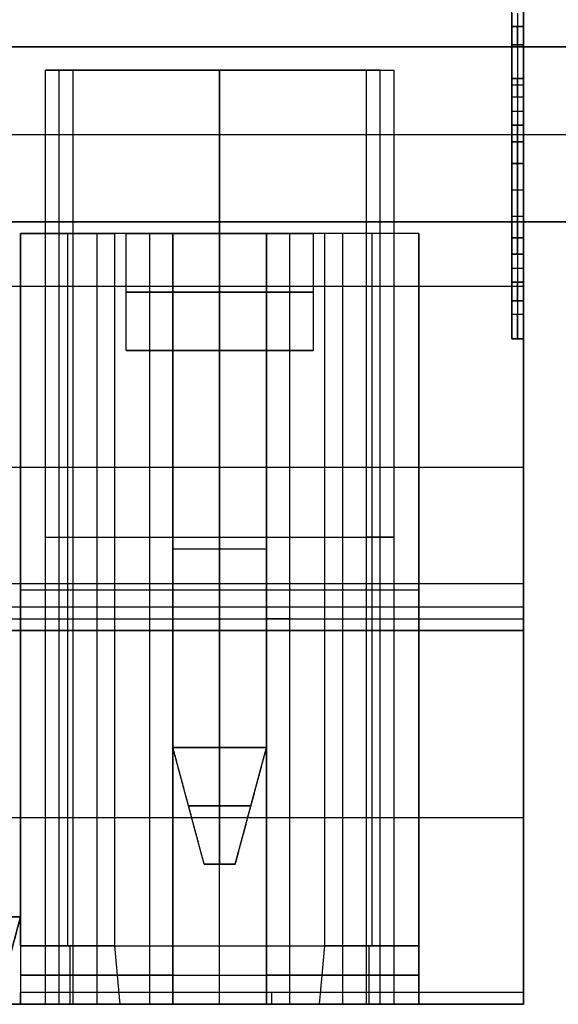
# Model space of a CAD drawing. Header units: millimetres. Extents: x -141 to 141, y -122 to 30.
# Tile 14 of 26: x 3.9 to 8.51, y -111.7 to -103.27. Entities that reach past the tile are written whole.
import ezdxf

# ---------------------------------------------------------------- set-up
doc = ezdxf.new("R2010")
doc.units = ezdxf.units.MM
doc.layers.add('Layer 01', color=7, linetype='Continuous')

# ---------------------------------------------------------------- blocks, each defined once
blk = doc.blocks.new('KGP032A05_02')
at = {"layer": 'Layer 01', "color": 254, "true_color": 0xcad1ee}
for p, q in [((-18.5, 8.5, 17.25), (18.5, 8.5, 17.25)), ((-18.5, -8.5, 17.25), (18.5, -8.5, 17.25))]:
    blk.add_line(p, q, dxfattribs=at)
for points in [[(-24, 15, 18), (24, 15, 18)], [(23.5, 13.5, 16.5), (-23.5, 13.5, 16.5)], [(-18.5, 8.5, 16.5), (18.5, 8.5, 16.5)], [(-18.5, 8.5, 18), (18.5, 8.5, 18)], [(18.5, -8.5, 16.5), (-18.5, -8.5, 16.5)], [(18.5, -8.5, 18), (-18.5, -8.5, 18)], [(-23.5, -13.5, 16.5), (23.5, -13.5, 16.5)], [(24, -15, 18), (-24, -15, 18)]]:
    blk.add_open_spline(points, degree=1, dxfattribs=at)

msp = doc.modelspace()

# ---------------------------------------------------------------- linework, layer by layer
at = {"layer": 'Layer 01', "color": 254, "true_color": 0xcad1ee}
for p, q in [((8.115, -104.5022, -173.548), (8.115, -103, -173.548)), ((8.165, -103.2108, -172.048), (8.165, -105.7892, -172.048)), ((8.165, -103.2108, -175.048), (8.165, -105.7892, -175.048)), ((8.215, -103.325, -174.2099), (8.115, -103.325, -174.2099)), ((8.165, -103.325, -174.5482), (8.165, -103.325, -173.8716)), ((8.215, -103.325, -174.2099), (8.215, -105.675, -174.2099)), ((8.115, -103.4831, -173.7135), (8.215, -103.4831, -173.7135)), ((8.115, -103.4831, -174.7063), (8.215, -103.4831, -174.7063)), ((8.165, -103.4831, -173.7135), (8.165, -104.1707, -173.7135)), ((8.165, -103.4831, -174.7063), (8.165, -105.5169, -174.7063)), ((6.9875, -103.7, -172.538), (4.2425, -103.7, -172.538)), ((4.2425, -111.7, -172.538), (4.2425, -103.7, -172.538)), ((5.615, -103.7, -172.878), (5.615, -105.1, -172.878)), ((5.615, -103.7, -172.878), (5.615, -103.7, -172.198)), ((5.615, -111.7, -172.198), (5.615, -103.7, -172.198)), ((6.9875, -111.7, -172.538), (6.9875, -103.7, -172.538)), ((8.215, -103.7726, -173.3284), (8.115, -103.7726, -173.3284)), ((8.165, -103.7726, -173.3347), (8.165, -103.7726, -173.3221)), ((8.115, -103.8269, -173.7135), (8.215, -103.8269, -173.7135)), ((8.215, -103.8564, -172.9319), (8.215, -105.5913, -172.9319)), ((8.165, -103.9307, -173.4928), (8.165, -104.1707, -173.4928)), ((8.115, -104.0507, -173.4928), (8.215, -104.0507, -173.4928)), ((8.115, -104.5, -174.7063), (8.215, -104.5, -174.7063)), ((8.115, -104.5, -172.048), (8.115, -104.5, -172.3976)), ((8.115, -104.5, -173.205), (8.115, -104.5, -173.5578)), ((8.115, -104.5, -173.6485), (8.115, -104.5, -174.0013)), ((8.115, -104.5, -174.7063), (8.115, -104.5, -175.048)), ((8.115, -104.5, -172.048), (8.215, -104.5, -172.048)), ((8.115, -104.5, -175.048), (8.215, -104.5, -175.048)), ((8.215, -104.4954, -173.6032), (8.215, -104.9522, -173.6032)), ((8.215, -104.5, -174.7063), (8.215, -104.5, -174.0013)), ((8.115, -104.7238, -172.3709), (8.215, -104.7238, -172.3709)), ((8.115, -104.7238, -173.1464), (8.215, -104.7238, -173.1464)), ((8.115, -104.7238, -174.0599), (8.215, -104.7238, -174.0599)), ((8.115, -104.7238, -173.8315), (8.215, -104.7238, -173.8315)), ((8.115, -104.7238, -173.3748), (8.215, -104.7238, -173.3748)), ((8.215, -104.7238, -173.1464), (8.215, -104.7238, -172.3709)), ((8.215, -104.7238, -173.8315), (8.215, -104.7238, -173.3748)), ((8.115, -106, -173.548), (8.115, -104.9454, -173.548)), ((4.8367, -105.1, -175.363), (3.91, -105.1, -175.363)), ((3.91, -105.1, -175.698), (3.91, -111.7, -175.698)), ((4.3125, -105.1, -177.848), (4.3125, -111.2, -177.848)), ((4.5625, -105.1, -173.548), (4.5625, -111.2, -173.548)), ((5.215, -105.1, -173.313), (5.215, -111.7, -173.313)), ((5.615, -105.1, -176.348), (5.615, -106.1, -176.348)), ((5.615, -111.2, -177.548), (5.615, -105.1, -177.548)), ((5.615, -105.1, -177.548), (5.615, -105.1, -176.348)), ((5.615, -105.1, -174.748), (5.615, -105.1, -172.878)), ((5.615, -105.1, -174.748), (5.615, -106.1, -174.748)), ((6.015, -111.7, -173.313), (6.015, -105.1, -173.313)), ((7.32, -105.1, -175.363), (6.3933, -105.1, -175.363)), ((6.6675, -105.1, -173.548), (6.6675, -111.2, -173.548)), ((6.9175, -105.1, -177.848), (6.9175, -111.2, -177.848)), ((7.32, -105.1, -175.698), (7.32, -111.7, -175.698)), ((8.115, -105.2769, -173.7135), (8.215, -105.2769, -173.7135)), ((8.165, -105.2769, -173.4928), (8.165, -105.5169, -173.4928)), ((8.165, -105.2769, -173.7135), (8.165, -105.5169, -173.7135)), ((8.115, -105.3969, -173.4928), (8.215, -105.3969, -173.4928)), ((8.115, -105.3969, -173.7135), (8.215, -105.3969, -173.7135)), ((-8.415, -105.55, -171.548), (8.215, -105.55, -171.548)), ((8.115, -105.5169, -173.4928), (8.215, -105.5169, -173.4928)), ((8.115, -105.5169, -174.7063), (8.215, -105.5169, -174.7063)), ((8.115, -105.675, -173.3284), (8.215, -105.675, -173.3284)), ((8.115, -105.675, -174.2099), (8.215, -105.675, -174.2099)), ((8.165, -105.675, -173.3347), (8.165, -105.675, -173.3221)), ((8.165, -105.675, -174.5482), (8.165, -105.675, -173.8716)), ((8.215, -105.9817, -174.923), (8.215, -111.7, -174.923)), ((8.215, -106, -173.548), (8.115, -106, -173.548)), ((8.165, -106, -174.8372), (8.165, -106, -172.2588)), ((5.215, -106.1, -175.548), (4.815, -106.1, -175.548)), ((5.215, -106.1, -175.548), (5.215, -109.5, -175.548)), ((5.615, -106.1, -175.148), (5.615, -109.5, -175.148)), ((5.615, -106.1, -175.948), (5.615, -109.5, -175.948)), ((5.615, -106.1, -176.348), (5.615, -106.1, -175.948)), ((5.615, -106.1, -175.148), (5.615, -106.1, -174.748)), ((6.015, -109.5, -175.548), (6.015, -106.1, -175.548)), ((6.415, -106.1, -175.548), (6.015, -106.1, -175.548)), ((-8.415, -107.1, -178.548), (8.215, -107.1, -178.548)), ((8.215, -107.1, -178.548), (8.215, -107.1, -171.548)), ((4.125, -107.7, -172.198), (4.36, -107.7, -172.878)), ((4.125, -107.7, -172.198), (7.105, -107.7, -172.198)), ((4.36, -107.7, -172.878), (5.015, -107.7, -172.878)), ((6.215, -107.7, -172.878), (6.87, -107.7, -172.878)), ((7.105, -107.7, -172.198), (6.87, -107.7, -172.878)), ((5.215, -107.8, -175.148), (6.015, -107.8, -175.148)), ((5.215, -107.8, -175.948), (5.215, -107.8, -175.148)), ((5.215, -107.8, -175.948), (6.015, -107.8, -175.948)), ((6.015, -107.8, -175.148), (6.015, -107.8, -175.948)), ((8.215, -108.1, -171.523), (-8.415, -108.1, -171.523)), ((3.91, -108.15, -173.548), (5.215, -108.15, -173.548)), ((3.91, -108.15, -177.848), (4.715, -108.15, -177.848)), ((6.015, -108.15, -173.548), (7.32, -108.15, -173.548)), ((6.515, -108.15, -177.848), (7.32, -108.15, -177.848)), ((-8.415, -108.4, -171.298), (8.215, -108.4, -171.298)), ((3.91, -108.4, -177.848), (3.91, -108.4, -173.548)), ((5.215, -108.4, -173.548), (5.215, -108.4, -173.078)), ((6.015, -108.4, -173.078), (6.015, -108.4, -173.548)), ((7.32, -108.4, -177.848), (7.32, -108.4, -173.548)), ((8.215, -108.5, -171.423), (-8.415, -108.5, -171.423)), ((5.4829, -110.5, -175.548), (5.215, -109.5, -175.548)), ((5.615, -110.5, -175.4159), (5.615, -109.5, -175.148)), ((5.615, -109.5, -175.948), (5.615, -110.5, -175.68)), ((5.747, -110.5, -175.548), (6.015, -109.5, -175.548)), ((5.349, -110, -175.282), (5.881, -110, -175.282)), ((5.349, -110, -175.814), (5.349, -110, -175.282)), ((5.881, -110, -175.814), (5.349, -110, -175.814)), ((5.881, -110, -175.814), (5.881, -110, -175.282)), ((-8.415, -110.1, -171.548), (8.215, -110.1, -171.548)), ((5.747, -110.5, -175.548), (5.4829, -110.5, -175.548)), ((5.615, -110.5, -175.68), (5.615, -110.5, -175.4159)), ((3.509, -110.95, -171.598), (3.911, -110.95, -171.598)), ((3.71, -111.7, -171.598), (3.911, -110.95, -171.598)), ((4.3354, -111.7, -177.982), (4.3354, -111.2, -177.848)), ((4.5625, -111.2, -173.548), (4.5625, -111.7, -173.414)), ((5.615, -111.7, -177.682), (5.615, -111.2, -177.548)), ((6.6675, -111.2, -173.548), (6.6675, -111.7, -173.414)), ((6.8946, -111.7, -177.982), (6.8946, -111.2, -177.848)), ((5.215, -111.45, -173.481), (3.91, -111.45, -173.481)), ((3.91, -111.45, -177.915), (4.7376, -111.45, -177.915)), ((7.32, -111.45, -173.481), (6.015, -111.45, -173.481)), ((6.4924, -111.45, -177.915), (7.32, -111.45, -177.915)), ((3.91, -111.7, -175.048), (3.51, -111.7, -175.048)), ((3.91, -111.65, -171.548), (3.91, -111.65, -171.5614)), ((3.91, -111.7, -171.598), (3.91, -111.6866, -171.598)), ((8.215, -111.7, -175.048), (7.32, -111.7, -175.048))]:
    msp.add_line(p, q, dxfattribs=at)
at = {"layer": 'Layer 01', "color": 254, "true_color": 0xcad1ee, "extrusion": (1, 4.37115e-08, 8.74228e-08)}
for centre, start, end in [((-103.4831, -173.8716, 8.115), 0, 90), ((-103.9307, -173.3347, 8.115), 270, 0), ((-105.5169, -173.8716, 8.115), 90, 180)]:
    msp.add_arc(centre, 0.1581, start, end, dxfattribs=at)
at = {"layer": 'Layer 01', "color": 254, "true_color": 0xcad1ee, "extrusion": (1, 4.37115e-08, 8.74226e-08)}
msp.add_arc((-103.4831, -174.5482, 8.115), 0.1581, 270, 360, dxfattribs=at)
at = {"layer": 'Layer 01', "color": 254, "true_color": 0xcad1ee, "extrusion": (1, 4.37114e-08, 8.74228e-08)}
for centre, radius, start, end in [((-103.4831, -173.8716, 8.165), 0.1581, 0, 90), ((-103.4831, -174.5482, 8.165), 0.1581, 270, 0), ((-104.7238, -173.3221, 8.115), 0.9512, 0, 180), ((-104.7238, -173.3221, 8.165), 0.9512, 0, 180), ((-103.9307, -173.3347, 8.165), 0.1581, 270, 0), ((-104.1707, -173.3347, 8.165), 0.1581, 205.88492, 270), ((-104.1707, -173.8716, 8.165), 0.1581, 90, 154.11508), ((-104.7238, -173.6032, 8.115), 0.4567, 25.88492, 154.11508), ((-104.7238, -173.6032, 8.115), 0.4567, 205.88492, 334.11508), ((-104.7238, -173.6032, 8.165), 0.4567, 25.88492, 154.11508), ((-104.7238, -173.6032, 8.165), 0.4567, 205.88492, 334.11508), ((-104.7238, -173.6032, 8.215), 0.4567, 25.88492, 154.11508), ((-104.7238, -173.6032, 8.215), 0.4567, 205.88492, 334.11508), ((-104.7238, -173.6032, 8.115), 0.2284, 180, 0), ((-104.7238, -173.6032, 8.165), 0.2284, 180, 0), ((-104.7238, -173.6032, 8.165), 0.2284, 0, 180), ((-105.2769, -173.3347, 8.165), 0.1581, 270, 334.11508), ((-105.2769, -173.8716, 8.165), 0.1581, 25.88492, 90), ((-105.5169, -173.3347, 8.165), 0.1581, 180, 270), ((-105.5169, -173.8716, 8.165), 0.1581, 90, 180), ((-105.5169, -174.5482, 8.165), 0.1581, 180, 270), ((-105.7892, -172.2588, 8.165), 0.2108, 90, 180), ((-105.7892, -174.8372, 8.165), 0.2108, 180, 270)]:
    msp.add_arc(centre, radius, start, end, dxfattribs=at)
at = {"layer": 'Layer 01', "color": 254, "true_color": 0xcad1ee, "extrusion": (-1, -4.37113e-08, -8.74228e-08)}
for centre, start, end in [((103.4831, -173.8716, -8.215), 90, 180), ((103.4831, -174.5482, -8.215), 180, 270), ((103.9307, -173.3347, -8.215), 180, 270), ((105.5169, -173.3347, -8.215), 270, 0)]:
    msp.add_arc(centre, 0.1581, start, end, dxfattribs=at)
at = {"layer": 'Layer 01', "color": 254, "true_color": 0xcad1ee, "extrusion": (-1, -4.37114e-08, -8.74228e-08)}
for centre, radius, start, end in [((104.7238, -173.3221, -8.215), 0.9512, 360, 180), ((104.7238, -173.6032, -8.115), 0.2284, 0, 180), ((104.7238, -173.6032, -8.215), 0.2284, 180, 0), ((104.7238, -173.6032, -8.215), 0.2284, 0, 180), ((105.5169, -174.5482, -8.215), 0.1581, 270, 0), ((111.6, -171.648, -6.0625), 0.1, 360, 90), ((111.6, -171.648, -8.215), 0.1, 360, 90)]:
    msp.add_arc(centre, radius, start, end, dxfattribs=at)
at = {"layer": 'Layer 01', "color": 254, "true_color": 0xcad1ee, "extrusion": (1, 4.37113e-08, 8.74226e-08)}
msp.add_arc((-104.1707, -173.3347, 8.115), 0.1581, 205.88492, 270, dxfattribs=at)
at = {"layer": 'Layer 01', "color": 254, "true_color": 0xcad1ee, "extrusion": (1, 4.37115e-08, 8.74225e-08)}
msp.add_arc((-104.1707, -173.8716, 8.115), 0.1581, 90, 154.11508, dxfattribs=at)
at = {"layer": 'Layer 01', "color": 254, "true_color": 0xcad1ee, "extrusion": (-1, -4.37112e-08, -8.74226e-08)}
msp.add_arc((104.1707, -173.3347, -8.215), 0.1581, 270, 334.11508, dxfattribs=at)
at = {"layer": 'Layer 01', "color": 254, "true_color": 0xcad1ee, "extrusion": (-1, -4.37115e-08, -8.74229e-08)}
msp.add_arc((104.1707, -173.8716, -8.215), 0.1581, 25.88492, 90, dxfattribs=at)
at = {"layer": 'Layer 01', "color": 254, "true_color": 0xcad1ee, "extrusion": (4.37114e-08, -1, -6.52657e-14)}
msp.add_arc((5.615, -179.048, 105.1), 1.5, 53.13011, 126.8699, dxfattribs=at)
at = {"layer": 'Layer 01', "color": 254, "true_color": 0xcad1ee, "extrusion": (4.37114e-08, -1, -4.15052e-15)}
for centre, start, end in [((5.615, -175.548, 105.1), 180.00001, 0.00001), ((5.615, -175.548, 105.1), 0.00001, 180.00001), ((5.615, -175.548, 106.1), 180.00001, 0.00001), ((5.615, -175.548, 106.1), 0.00001, 180.00001)]:
    msp.add_arc(centre, 0.8, start, end, dxfattribs=at)
at = {"layer": 'Layer 01', "color": 254, "true_color": 0xcad1ee, "extrusion": (4.37115e-08, -1, 5.00348e-14)}
msp.add_arc((5.015, -173.078, 105.1), 0.2, 0.00001, 90.00001, dxfattribs=at)
at = {"layer": 'Layer 01', "color": 254, "true_color": 0xcad1ee, "extrusion": (4.37115e-08, -1, -2.54604e-14)}
msp.add_arc((6.215, -173.078, 105.1), 0.2, 90.00001, 180.00001, dxfattribs=at)
at = {"layer": 'Layer 01', "color": 254, "true_color": 0xcad1ee, "extrusion": (1, 4.37115e-08, 8.74224e-08)}
msp.add_arc((-105.2769, -173.3347, 8.115), 0.1581, 270, 334.11508, dxfattribs=at)
at = {"layer": 'Layer 01', "color": 254, "true_color": 0xcad1ee, "extrusion": (1, 4.37113e-08, 8.74227e-08)}
msp.add_arc((-105.2769, -173.8716, 8.115), 0.1581, 25.88492, 90, dxfattribs=at)
at = {"layer": 'Layer 01', "color": 254, "true_color": 0xcad1ee, "extrusion": (-1, -4.37112e-08, -8.7423e-08)}
msp.add_arc((105.2769, -173.3347, -8.215), 0.1581, 205.88492, 270, dxfattribs=at)
at = {"layer": 'Layer 01', "color": 254, "true_color": 0xcad1ee, "extrusion": (-1, -4.37116e-08, -8.74227e-08)}
msp.add_arc((105.2769, -173.8716, -8.215), 0.1581, 90, 154.11508, dxfattribs=at)
at = {"layer": 'Layer 01', "color": 254, "true_color": 0xcad1ee, "extrusion": (1, 4.37115e-08, 8.74229e-08)}
msp.add_arc((-105.5169, -173.3347, 8.115), 0.1581, 180, 270, dxfattribs=at)
at = {"layer": 'Layer 01', "color": 254, "true_color": 0xcad1ee, "extrusion": (1, 4.37113e-08, 8.74228e-08)}
for centre, radius in [((-105.5169, -174.5482, 8.115), 0.1581), ((-105.7892, -174.8372, 8.115), 0.2108)]:
    msp.add_arc(centre, radius, 180, 270, dxfattribs=at)
at = {"layer": 'Layer 01', "color": 254, "true_color": 0xcad1ee, "extrusion": (-1, -4.37113e-08, -8.74227e-08)}
for centre, radius, start, end in [((105.5169, -173.8716, -8.215), 0.1581, 360, 90), ((105.7892, -174.8372, -8.215), 0.2108, 270, 360)]:
    msp.add_arc(centre, radius, start, end, dxfattribs=at)
at = {"layer": 'Layer 01', "color": 254, "true_color": 0xcad1ee, "extrusion": (4.37114e-08, -1, -2.84217e-14)}
msp.add_arc((5.615, -175.548, 105.6), 0.8, 180.00001, 0.00001, dxfattribs=at)
at = {"layer": 'Layer 01', "color": 254, "true_color": 0xcad1ee, "extrusion": (4.37114e-08, -1, 0)}
for centre, radius, start in [((5.615, -175.548, 105.6), 0.8, 0.00001), ((6.215, -173.078, 108.4), 0.2, 90.00001)]:
    msp.add_arc(centre, radius, start, 180.00001, dxfattribs=at)
at = {"layer": 'Layer 01', "color": 254, "true_color": 0xcad1ee, "extrusion": (1, 4.37118e-08, 8.74227e-08)}
msp.add_arc((-105.7892, -172.2588, 8.115), 0.2108, 90, 180, dxfattribs=at)
at = {"layer": 'Layer 01', "color": 254, "true_color": 0xcad1ee, "extrusion": (-1, -4.37118e-08, -8.74228e-08)}
msp.add_arc((105.7892, -172.2588, -8.215), 0.2108, 360, 90, dxfattribs=at)
at = {"layer": 'Layer 01', "color": 254, "true_color": 0xcad1ee, "extrusion": (-4.37114e-08, 1, 0)}
for centre, radius, start, end in [((-5.615, -179.048, -108.15), 1.5, 53.1301, 126.86989), ((-5.015, -173.078, -108.4), 0.2, 89.99999, 179.99999), ((-5.615, -179.048, -111.45), 1.433, 52.24643, 127.75356)]:
    msp.add_arc(centre, radius, start, end, dxfattribs=at)
at = {"layer": 'Layer 01', "color": 254, "true_color": 0xcad1ee, "extrusion": (-1, -4.37114e-08, -8.74227e-08)}
msp.add_arc((108.3, -171.498, -8.215), 0.2, 90, 180, dxfattribs=at)
at = {"layer": 'Layer 01', "color": 254, "true_color": 0xcad1ee, "extrusion": (-4.37158e-08, 1, -4.42202e-12)}
msp.add_arc((-5.615, -179.048, -111.2), 1.5, 53.1301, 126.86989, dxfattribs=at)
at = {"layer": 'Layer 01', "color": 254, "true_color": 0xcad1ee, "extrusion": (-1, -4.37115e-08, -8.74228e-08)}
msp.add_arc((111.6, -171.648, -3.91), 0.1, 0, 90, dxfattribs=at)
at = {"layer": 'Layer 01', "color": 254, "true_color": 0xcad1ee, "extrusion": (-4.37102e-08, 1, 1.31731e-11)}
msp.add_arc((-5.615, -179.048, -111.7), 1.366, 51.29581, 128.70418, dxfattribs=at)
at = {"layer": 'Layer 01', "color": 254, "true_color": 0xcad1ee, "extrusion": (-4.37113e-08, 1, -1.21089e-13)}
msp.add_arc((-5.015, -173.078, -111.7), 0.2, 89.99999, 179.99999, dxfattribs=at)
at = {"layer": 'Layer 01', "color": 254, "true_color": 0xcad1ee, "extrusion": (-4.37114e-08, 1, -5.62583e-15)}
msp.add_arc((-6.215, -173.078, -111.7), 0.2, 359.99999, 89.99999, dxfattribs=at)
at = {"layer": 'Layer 01', "color": 254, "true_color": 0xcad1ee}
for points, degree in [([(8.215, -102.5, -178.548), (8.215, -111.7, -178.548)], 1), ([(8.215, -108.1, -171.548), (8.215, -103, -171.548)], 1), ([(8.115, -103.2108, -172.048), (8.115, -105.7892, -172.048)], 1), ([(8.115, -105.7892, -175.048), (8.115, -103.2108, -175.048)], 1), ([(8.215, -105.7892, -172.048), (8.215, -103.2108, -172.048)], 1), ([(8.215, -103.2108, -175.048), (8.215, -105.7892, -175.048)], 1), ([(8.215, -103.325, -173.8716), (8.115, -103.325, -173.8716)], 1), ([(8.115, -103.325, -173.8716), (8.115, -103.325, -174.5482)], 1), ([(8.115, -103.325, -174.5482), (8.215, -103.325, -174.5482)], 1), ([(8.215, -103.325, -173.8716), (8.215, -103.325, -174.5482)], 1), ([(8.115, -104.1707, -173.7135), (8.115, -103.4831, -173.7135)], 1), ([(8.115, -103.4831, -173.7135), (8.215, -103.4831, -173.7135)], 1), ([(8.215, -103.4831, -174.7063), (8.115, -103.4831, -174.7063)], 1), ([(8.115, -103.4831, -174.7063), (8.115, -105.5169, -174.7063)], 1), ([(8.215, -103.4831, -174.7063), (8.215, -105.5169, -174.7063)], 1), ([(8.215, -104.1707, -173.7135), (8.215, -103.4831, -173.7135)], 1), ([(4.125, -103.7, -172.198), (7.105, -103.7, -172.198)], 1), ([(4.36, -103.7, -172.878), (4.125, -103.7, -172.198)], 1), ([(4.125, -111.7, -172.198), (4.125, -103.7, -172.198)], 1), ([(4.36, -103.7, -172.878), (6.87, -103.7, -172.878)], 1), ([(4.36, -111.7, -172.878), (4.36, -103.7, -172.878)], 1), ([(6.87, -103.7, -172.878), (6.87, -111.7, -172.878)], 1), ([(6.87, -103.7, -172.878), (7.105, -103.7, -172.198)], 1), ([(7.105, -103.7, -172.198), (7.105, -111.7, -172.198)], 1), ([(8.215, -103.7726, -173.3221), (8.115, -103.7726, -173.3221)], 1), ([(8.115, -103.7726, -173.3221), (8.115, -103.7726, -173.3347)], 1), ([(8.115, -103.7726, -173.3347), (8.215, -103.7726, -173.3347)], 1), ([(8.215, -103.7726, -173.3221), (8.215, -103.7726, -173.3347)], 1), ([(8.215, -103.9307, -173.4928), (8.115, -103.9307, -173.4928)], 1), ([(8.115, -103.9307, -173.4928), (8.115, -104.1707, -173.4928)], 1), ([(8.215, -103.9307, -173.4928), (8.215, -104.1707, -173.4928)], 1), ([(8.115, -104.1707, -173.4928), (8.215, -104.1707, -173.4928)], 1), ([(8.215, -104.1707, -173.7135), (8.115, -104.1707, -173.7135)], 1), ([(8.215, -104.3129, -173.4038), (8.115, -104.3129, -173.4038)], 1), ([(8.115, -104.3129, -173.8025), (8.215, -104.3129, -173.8025)], 1), ([(8.115, -104.4954, -173.6032), (8.215, -104.4954, -173.6032)], 1), ([(8.215, -104.9522, -173.6032), (8.115, -104.9522, -173.6032)], 1), ([(3.91, -105.1, -173.548), (3.91, -111.2, -173.548)], 1), ([(5.215, -105.1, -173.548), (3.91, -105.1, -173.548)], 1), ([(3.91, -111.2, -177.848), (3.91, -105.1, -177.848)], 1), ([(3.91, -105.1, -177.848), (4.715, -105.1, -177.848)], 1), ([(3.91, -105.1, -177.848), (3.91, -105.1, -173.548)], 1), ([(4.715, -105.1, -177.848), (4.715, -111.2, -177.848)], 1), ([(4.815, -106.1, -175.548), (4.815, -105.1, -175.548)], 1), ([(5.015, -105.1, -172.878), (5.015, -111.7, -172.878)], 1), ([(6.215, -105.1, -172.878), (5.015, -105.1, -172.878)], 1), ([(5.215, -111.7, -173.078), (5.215, -105.1, -173.078)], 1), ([(5.215, -105.1, -173.548), (5.215, -111.2, -173.548)], 1), ([(5.215, -105.1, -173.078), (5.215, -105.1, -173.548)], 1), ([(6.015, -105.1, -173.078), (6.015, -111.7, -173.078)], 1), ([(6.015, -111.2, -173.548), (6.015, -105.1, -173.548)], 1), ([(6.015, -105.1, -173.548), (6.015, -105.1, -173.078)], 1), ([(7.32, -105.1, -173.548), (6.015, -105.1, -173.548)], 1), ([(6.215, -111.7, -172.878), (6.215, -105.1, -172.878)], 1), ([(6.415, -105.1, -175.548), (6.415, -106.1, -175.548)], 1), ([(6.515, -111.2, -177.848), (6.515, -105.1, -177.848)], 1), ([(7.32, -105.1, -177.848), (6.515, -105.1, -177.848)], 1), ([(7.32, -111.2, -173.548), (7.32, -105.1, -173.548)], 1), ([(7.32, -105.1, -173.548), (7.32, -105.1, -177.848)], 1), ([(7.32, -105.1, -177.848), (7.32, -111.2, -177.848)], 1), ([(8.115, -105.1347, -173.4038), (8.215, -105.1347, -173.4038)], 1), ([(8.215, -105.1347, -173.8025), (8.115, -105.1347, -173.8025)], 1), ([(8.215, -105.2769, -173.4928), (8.115, -105.2769, -173.4928)], 1), ([(8.115, -105.2769, -173.4928), (8.115, -105.5169, -173.4928)], 1), ([(8.115, -105.5169, -173.7135), (8.115, -105.2769, -173.7135)], 1), ([(8.115, -105.2769, -173.7135), (8.215, -105.2769, -173.7135)], 1), ([(8.215, -105.2769, -173.4928), (8.215, -105.5169, -173.4928)], 1), ([(8.215, -105.5169, -173.7135), (8.215, -105.2769, -173.7135)], 1), ([(8.115, -105.5169, -173.4928), (8.215, -105.5169, -173.4928)], 1), ([(8.215, -105.5169, -173.7135), (8.115, -105.5169, -173.7135)], 1), ([(8.115, -105.5169, -174.7063), (8.215, -105.5169, -174.7063)], 1), ([(8.215, -105.675, -173.3347), (8.115, -105.675, -173.3347)], 1), ([(8.115, -105.675, -173.3347), (8.115, -105.675, -173.3221)], 1), ([(8.115, -105.675, -173.3221), (8.215, -105.675, -173.3221)], 1), ([(8.115, -105.675, -173.8716), (8.215, -105.675, -173.8716)], 1), ([(8.215, -105.675, -174.5482), (8.115, -105.675, -174.5482)], 1), ([(8.115, -105.675, -174.5482), (8.115, -105.675, -173.8716)], 1), ([(8.215, -105.675, -173.3347), (8.215, -105.675, -173.3221)], 1), ([(8.215, -105.675, -174.5482), (8.215, -105.675, -173.8716)], 1), ([(8.115, -105.7892, -172.048), (8.215, -105.7892, -172.048)], 1), ([(8.115, -105.7892, -175.048), (8.215, -105.7892, -175.048)], 1), ([(8.115, -106, -172.2588), (8.115, -106, -174.8372)], 1), ([(8.115, -106, -172.2588), (8.215, -106, -172.2588)], 1), ([(8.115, -106, -174.8372), (8.215, -106, -174.8372)], 1), ([(8.215, -106, -174.8372), (8.215, -106, -172.2588)], 1), ([(6.015, -106.1, -175.148), (5.215, -106.1, -175.148)], 1), ([(5.215, -106.1, -175.148), (5.215, -109.5, -175.148)], 1), ([(5.215, -106.1, -175.148), (5.215, -106.1, -175.948)], 1), ([(5.215, -106.1, -175.948), (5.215, -109.5, -175.948)], 1), ([(5.215, -106.1, -175.948), (6.015, -106.1, -175.948)], 1), ([(6.015, -109.5, -175.148), (6.015, -106.1, -175.148)], 1), ([(6.015, -109.5, -175.948), (6.015, -106.1, -175.948)], 1), ([(6.015, -106.1, -175.948), (6.015, -106.1, -175.148)], 1), ([(8.215, -108.1, -171.498), (-8.415, -108.1, -171.498)], 1), ([(8.215, -108.1, -171.548), (-8.415, -108.1, -171.548)], 1), ([(8.215, -108.1, -171.498), (8.215, -108.1, -171.548)], 1), ([(8.215, -108.3, -171.298), (-8.415, -108.3, -171.298)], 1), ([(8.215, -108.5, -171.298), (8.215, -108.3, -171.298)], 1), ([(-8.415, -108.5, -171.298), (8.215, -108.5, -171.298)], 1), ([(-8.415, -108.5, -171.548), (8.215, -108.5, -171.548)], 1), ([(8.215, -108.5, -171.548), (8.215, -108.5, -171.298)], 1), ([(8.215, -111.6, -171.548), (8.215, -108.5, -171.548)], 1), ([(5.215, -109.5, -175.148), (6.015, -109.5, -175.148)], 1), ([(5.4829, -110.5, -175.4159), (5.215, -109.5, -175.148)], 1), ([(5.215, -109.5, -175.948), (5.215, -109.5, -175.148)], 1), ([(5.4829, -110.5, -175.68), (5.215, -109.5, -175.948)], 1), ([(6.015, -109.5, -175.948), (5.215, -109.5, -175.948)], 1), ([(6.015, -109.5, -175.148), (5.747, -110.5, -175.4159)], 1), ([(6.015, -109.5, -175.948), (5.747, -110.5, -175.68)], 1), ([(6.015, -109.5, -175.148), (6.015, -109.5, -175.948)], 1), ([(5.747, -110.5, -175.4159), (5.4829, -110.5, -175.4159)], 1), ([(5.4829, -110.5, -175.68), (5.747, -110.5, -175.68)], 1), ([(5.4829, -110.5, -175.4159), (5.4829, -110.5, -175.68)], 1), ([(5.747, -110.5, -175.68), (5.747, -110.5, -175.4159)], 1), ([(3.911, -110.95, -171.648), (3.509, -110.95, -171.648)], 1), ([(3.509, -110.95, -171.548), (3.911, -110.95, -171.548)], 1), ([(3.71, -111.7, -171.648), (3.911, -110.95, -171.648)], 1), ([(3.911, -110.95, -171.548), (3.71, -111.7, -171.548)], 1), ([(3.911, -110.95, -171.548), (3.911, -110.95, -171.648)], 1), ([(3.91, -111.2, -173.548), (5.215, -111.2, -173.548)], 1), ([(4.715, -111.2, -177.848), (3.91, -111.2, -177.848)], 1), ([(3.91, -111.2, -173.548), (3.91, -111.7, -173.414)], 1), ([(3.91, -111.2, -177.848), (3.91, -111.7, -177.982)], 1), ([(4.715, -111.2, -177.848), (4.7299, -111.3667, -177.8927), (4.7451, -111.5334, -177.9373), (4.7608, -111.7, -177.982)], 3), ([(5.215, -111.2, -173.548), (5.215, -111.7, -173.414)], 1), ([(6.015, -111.2, -173.548), (7.32, -111.2, -173.548)], 1), ([(6.015, -111.7, -173.414), (6.015, -111.2, -173.548)], 1), ([(6.4692, -111.7, -177.982), (6.4849, -111.5334, -177.9373), (6.5001, -111.3667, -177.8927), (6.515, -111.2, -177.848)], 3), ([(7.32, -111.2, -177.848), (6.515, -111.2, -177.848)], 1), ([(7.32, -111.2, -177.848), (7.32, -111.7, -177.982)], 1), ([(7.32, -111.7, -173.414), (7.32, -111.2, -173.548)], 1), ([(3.91, -111.6, -171.548), (3.91, -111.7, -171.548)], 1), ([(8.215, -111.6, -171.548), (3.91, -111.6, -171.548)], 1), ([(8.215, -111.7, -178.548), (-8.415, -111.7, -178.548)], 1), ([(3.51, -111.7, -171.548), (3.91, -111.7, -171.548)], 1), ([(3.91, -111.7, -171.548), (3.91, -111.7, -171.648)], 1), ([(3.91, -111.7, -171.648), (8.215, -111.7, -171.648)], 1), ([(3.91, -111.7, -173.414), (5.215, -111.7, -173.414)], 1), ([(3.91, -111.7, -177.982), (3.91, -111.7, -173.414)], 1), ([(4.7608, -111.7, -177.982), (3.91, -111.7, -177.982)], 1), ([(4.36, -111.7, -172.878), (4.125, -111.7, -172.198)], 1), ([(4.125, -111.7, -172.198), (7.105, -111.7, -172.198)], 1), ([(5.015, -111.7, -172.878), (4.36, -111.7, -172.878)], 1), ([(5.215, -111.7, -173.414), (5.215, -111.7, -173.078)], 1), ([(6.015, -111.7, -173.078), (6.015, -111.7, -173.414)], 1), ([(6.015, -111.7, -173.414), (7.32, -111.7, -173.414)], 1), ([(6.87, -111.7, -172.878), (6.215, -111.7, -172.878)], 1), ([(7.32, -111.7, -177.982), (6.4692, -111.7, -177.982)], 1), ([(7.105, -111.7, -172.198), (6.87, -111.7, -172.878)], 1), ([(7.32, -111.7, -177.982), (7.32, -111.7, -173.414)], 1), ([(8.215, -111.7, -178.548), (8.215, -111.7, -171.648)], 1)]:
    msp.add_open_spline(points, degree=degree, dxfattribs=at)

# ---------------------------------------------------------------- block references
at = {"layer": 'Layer 01', "extrusion": (-1.22465e-16, 1, 0), "rotation": 180}
msp.add_blockref('KGP032A05_02', (0, -175.5, -121.5), dxfattribs=at)

doc.saveas('drawing.dxf')
